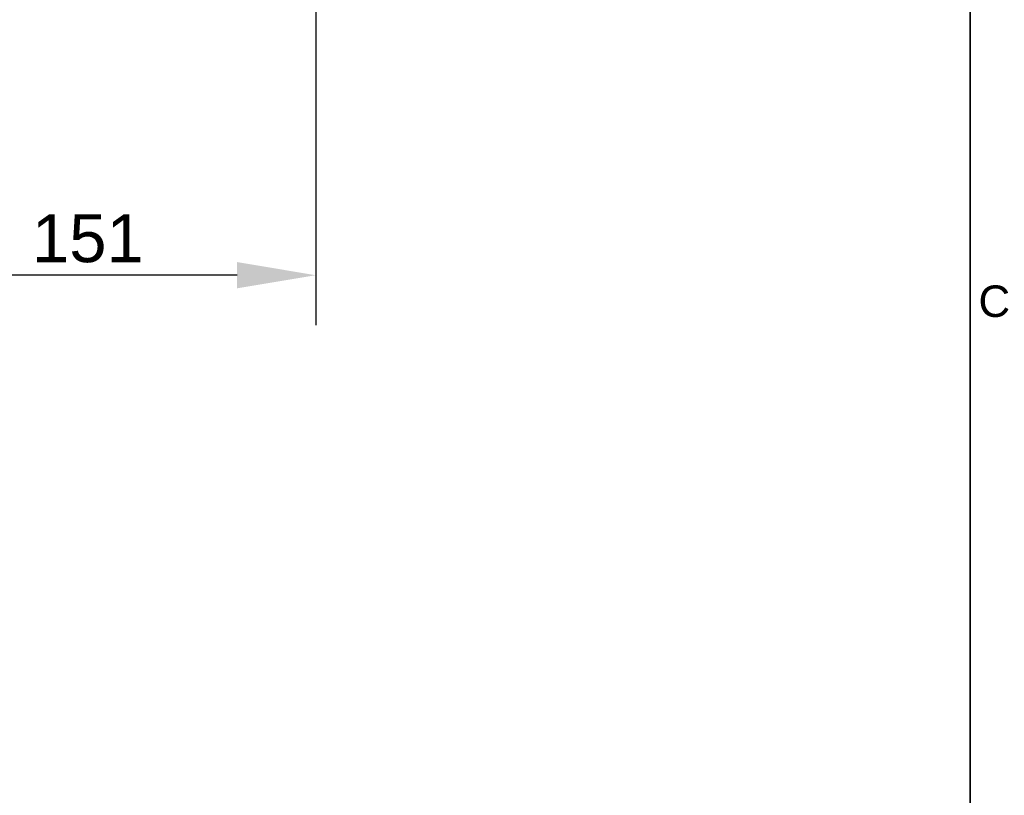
# Model space of a CAD drawing. Header units: millimetres. Extents: x 0 to 2100, y 0 to 1485.
# Tile 27 of 32: x 1748 to 2061, y 771 to 1018. Entities that reach past the tile are written whole.
import ezdxf

# ---------------------------------------------------------------- set-up
doc = ezdxf.new("R2010")
doc.units = ezdxf.units.MM
doc.header["$LTSCALE"] = 5
for name, color, linetype, lineweight in [('Bemaßungen(ISO)', 7, 'Continuous', 18), ('Skizziergeometrie(ISO)', 7, 'Continuous', 35), ('Symbole(ISO)', 7, 'Continuous', 18)]:
    doc.layers.add(name, color=color, linetype=linetype, lineweight=lineweight)
doc.styles.add('Aktuell-ISO', font='arial.ttf')
doc.styles.add('Aktuell-ISOGroßer Text', font='arial.ttf')
doc.dimstyles.new('X.XXXGroßer Text', dxfattribs={"dimscale": 5, "dimtxt": 3.048, "dimasz": 5, "dimexe": 3.175, "dimexo": 0.75, "dimgap": 0.762, "dimtad": 1, "dimdec": 1, "dimrnd": 1e-08, "dimzin": 12, "dimtxsty": 'Aktuell-ISOGroßer Text', "dimcen": 0.09, "dimdle": 10, "dimclrd": 256, "dimclre": 256, "dimclrt": 7, "dimadec": 0, "dimazin": 3, "dimtfac": 0.656168, "dimtdec": 1, "dimtmove": 0, "dimatfit": 3, "dimfxl": 0, "dimtolj": 1, "dimlwd": 25, "dimlwe": 25, "dimarcsym": 0})

# ---------------------------------------------------------------- blocks, each defined once
blk = doc.blocks.new('Ränder Standardrahmen')
at = {"layer": 'Skizziergeometrie(ISO)', "flags": 128}
blk.add_lwpolyline([(10, 10), (10, 287), (410, 287), (410, 10), (10, 10)], dxfattribs=at)
at = {"layer": 'Symbole(ISO)', "color": 7, "insert": (410.536, 184.591), "char_height": 2, "attachment_point": 7, "style": 'Aktuell-ISO'}
blk.add_mtext('C', dxfattribs=at)
blk = doc.blocks.new('*D17')
at = {"layer": 'Bemaßungen(ISO)', "color": 250, "linetype": 'Continuous', "lineweight": 25, "true_color": 0x3f3f3f, "transparency": 16777216}
for p, q in [((1691.19, 1089.01), (1691.19, 920.49)), ((1842.19, 1020.61), (1842.19, 920.49)), ((1817.19, 936.36), (1716.19, 936.36))]:
    blk.add_line(p, q, dxfattribs=at)
at = {"layer": 'Bemaßungen(ISO)', "color": 250, "linetype": 'Continuous', "true_color": 0x3f3f3f, "transparency": 16777216}
for points in [[(1716.19, 940.53), (1716.19, 932.2), (1691.19, 936.36)], [(1817.19, 940.53), (1817.19, 932.2), (1842.19, 936.36)]]:
    blk.add_solid(points, dxfattribs=at)
at = {"layer": 'Defpoints', "color": 0, "linetype": 'Continuous', "transparency": 16777216}
for p in [(1691.19, 1092.76), (1842.19, 1024.36), (1691.19, 936.36)]:
    blk.add_point(p, dxfattribs=at)
at = {"layer": 'Bemaßungen(ISO)', "color": 7, "linetype": 'Continuous', "lineweight": 25, "transparency": 16777216, "insert": (1752.04, 955.74), "char_height": 15.24, "attachment_point": 1, "style": 'Aktuell-ISOGroßer Text'}
blk.add_mtext('\\A1;151', dxfattribs=at)

msp = doc.modelspace()

# ---------------------------------------------------------------- block references
at = {"xscale": 5, "yscale": 5, "zscale": 5}
msp.add_blockref('Ränder Standardrahmen', (0, 0), dxfattribs=at)

# ---------------------------------------------------------------- dimensions: what is measured, and where the dimension line sits
at = {"layer": 'Bemaßungen(ISO)', "color": 250, "linetype": 'Continuous', "lineweight": 25, "true_color": 0x3f3f3f}
dim = msp.add_linear_dim(base=(1691.19, 936.36), p1=(1842.19, 1024.36), p2=(1691.19, 1092.76), dimstyle='X.XXXGroßer Text', override={"dimdec": 1, "dimtp": 0, "dimtm": 0, "dimtdec": 1, "dimtofl": 0, "dimatfit": 1}, dxfattribs=at)
dim.commit()
dim.dimension.update_dxf_attribs({"geometry": '*D17', "text_midpoint": (1766.69, 936.36), "dimtype": 160})

doc.saveas('drawing.dxf')
